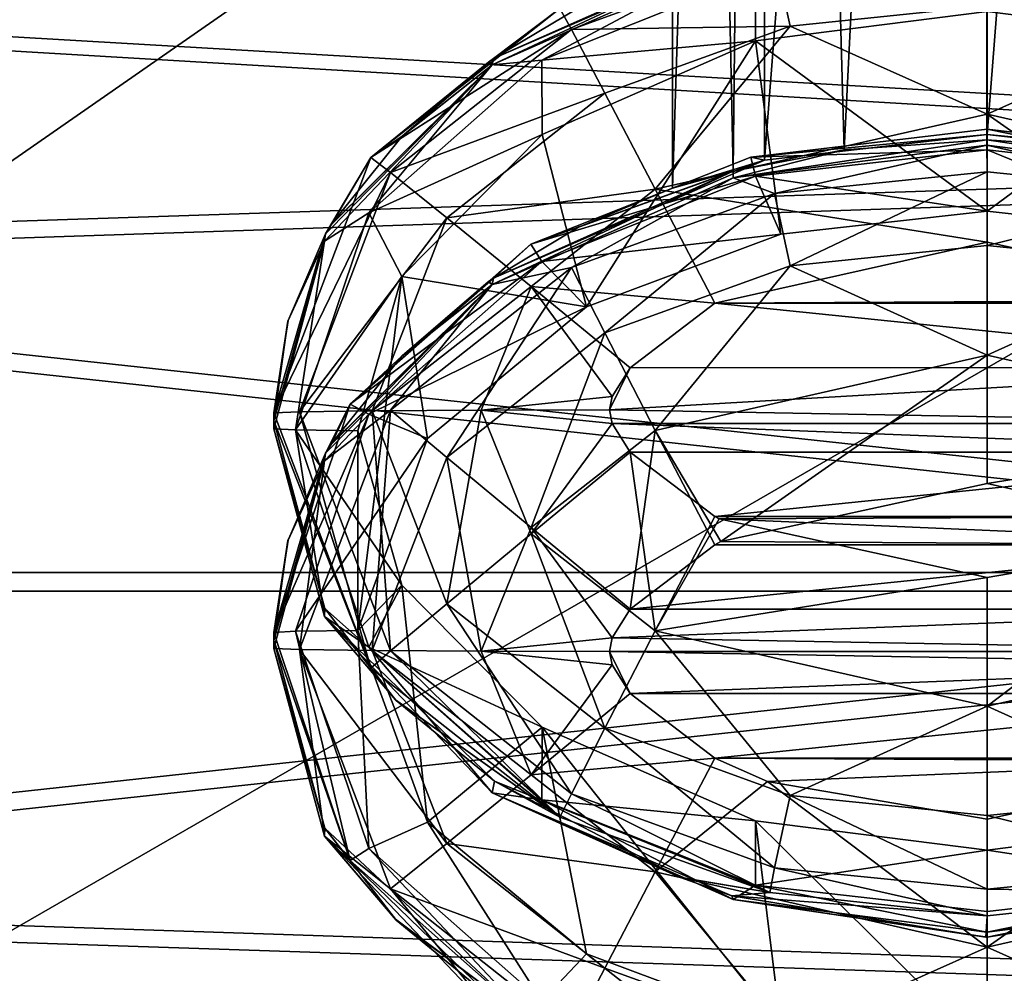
# Model space of a CAD drawing. Header units: metres. Extents: x -1004 to 0, y -808 to 0.
# Tile 46 of 136: x -783 to -760, y -157 to -134. Entities that reach past the tile are written whole.
import ezdxf

# ---------------------------------------------------------------- set-up
doc = ezdxf.new("R2010")
doc.units = ezdxf.units.M

msp = doc.modelspace()

# ---------------------------------------------------------------- linework, layer by layer
at = {"layer": 'None012310'}
for points in [[(-918.387695, -133.430511, 2129.401611), (-901.755127, -155.084702, 2143.836426), (-502.018646, -55.05748, 2077.158447)], [(-901.755127, -155.084702, 2143.836426), (-820.791748, -194.333847, 2169.999756), (-502.018646, -55.05748, 2077.158447)], [(-502.018646, -55.05748, 2077.158447), (-820.791748, -194.333847, 2169.999756), (-502.018646, -194.333847, 2169.999756)], [(-914.9198, -137.676178, 2128.745361), (-928.7276, -113.098167, 2112.361572), (-502.018646, -57.672649, 2075.415039)], [(-502.018646, -57.672649, 2075.415039), (-898.363892, -158.604187, 2142.695801), (-914.9198, -137.676178, 2128.745361)], [(-820.791748, -195.279739, 2167.143799), (-898.363892, -158.604187, 2142.695801), (-502.018646, -57.672649, 2075.415039)], [(-502.018646, -195.279739, 2167.143799), (-820.791748, -195.279739, 2167.143799), (-502.018646, -57.672649, 2075.415039)]]:
    msp.add_3dface(points, dxfattribs=at)
at = {"layer": 'None012312'}
for points in [[(-765.520386, -137.585632, 1919.160278), (-767.71582, -138.254608, 1924.456665), (-765.519165, -68.998772, 1919.757568)], [(-767.71582, -138.254608, 1924.456665), (-767.71582, -69.045052, 1925.060669), (-765.519165, -68.998772, 1919.757568)], [(-760.21582, -136.97702, 1916.967529), (-765.520386, -137.585632, 1919.160278), (-760.21582, -68.979607, 1917.560913)], [(-765.520386, -137.585632, 1919.160278), (-765.519165, -68.998772, 1919.757568), (-760.21582, -68.979607, 1917.560913)], [(-760.21582, -136.97702, 1916.967529), (-760.21582, -68.979607, 1917.560913), (-754.912537, -68.998772, 1919.757568)], [(-754.911255, -137.585632, 1919.160278), (-760.21582, -136.97702, 1916.967529), (-754.912537, -68.998772, 1919.757568)], [(-765.519165, -69.091331, 1930.36377), (-767.71582, -69.045052, 1925.060669), (-766.269226, -137.855133, 1928.888184)], [(-767.71582, -69.045052, 1925.060669), (-767.71582, -138.254608, 1924.456665), (-766.269226, -137.855133, 1928.888184)], [(-765.519165, -69.091331, 1930.36377), (-766.269226, -137.855133, 1928.888184), (-763.624146, -137.340347, 1931.145752)], [(-760.21582, -69.110504, 1932.560425), (-765.519165, -69.091331, 1930.36377), (-763.624146, -137.340347, 1931.145752)], [(-760.21582, -69.110504, 1932.560425), (-763.624146, -137.340347, 1931.145752), (-760.217529, -137.10791, 1931.966919)], [(-756.800537, -137.341339, 1931.14209), (-760.21582, -69.110504, 1932.560425), (-760.217529, -137.10791, 1931.966919)], [(-754.912537, -69.091331, 1930.36377), (-760.21582, -69.110504, 1932.560425), (-756.800537, -137.341339, 1931.14209)], [(-770.399719, -133.973633, 1302.470337), (-771.978821, -135.167038, 1324.460815), (-765.520386, -132.349716, 1319.183105)], [(-765.520386, -132.349716, 1319.183105), (-771.978821, -135.167038, 1324.460815), (-769.941895, -133.945953, 1324.471436)], [(-755.1521, -132.707458, 1299.4198), (-755.52002, -134.389618, 1296.809692), (-760.21582, -132.196777, 1299.424316)], [(-755.52002, -134.389618, 1296.809692), (-760.21582, -133.908249, 1296.813843), (-760.21582, -132.196777, 1299.424316)], [(-766.269226, -132.619217, 1328.911133), (-772.011963, -135.317001, 1346.460327), (-766.269287, -132.772568, 1346.482544)], [(-766.269226, -132.619217, 1328.911133), (-771.978821, -135.167038, 1324.460815), (-772.011963, -135.317001, 1346.460327)], [(-766.269287, -132.772568, 1346.482544), (-772.011963, -135.317001, 1346.460327), (-770.829651, -135.201385, 1349.289917)], [(-766.269226, -132.619217, 1328.911133), (-769.941895, -133.945953, 1324.471436), (-771.978821, -135.167038, 1324.460815)], [(-766.269287, -132.772568, 1346.482544), (-770.829651, -135.201385, 1349.289917), (-765.735229, -133.168106, 1349.307739)], [(-765.279541, -132.707428, 1299.4198), (-770.12439, -134.471924, 1299.404419), (-770.399719, -133.973633, 1302.470337)], [(-765.279541, -132.707428, 1299.4198), (-764.911621, -134.389618, 1296.809692), (-770.12439, -134.471924, 1299.404419)], [(-760.21582, -133.908249, 1296.813843), (-764.911621, -134.389618, 1296.809692), (-765.279541, -132.707428, 1299.4198)], [(-765.735229, -133.168106, 1349.307739), (-770.829651, -135.201385, 1349.289917), (-765.737183, -134.746628, 1351.756958)], [(-765.735229, -133.168106, 1349.307739), (-765.737183, -134.746628, 1351.756958), (-760.216614, -134.044571, 1351.763062)], [(-760.216614, -134.044571, 1351.763062), (-754.696289, -134.746262, 1351.756958), (-754.697571, -133.167831, 1349.307739)], [(-770.399719, -133.973633, 1302.470337), (-770.12439, -134.471924, 1299.404419), (-774.901306, -137.521759, 1302.439331)], [(-770.399719, -133.973633, 1302.470337), (-774.901306, -137.521759, 1302.439331), (-771.978821, -135.167038, 1324.460815)], [(-760.21582, -136.488403, 1295.057129), (-764.911621, -134.389618, 1296.809692), (-760.21582, -133.908249, 1296.813843)], [(-755.52002, -134.389618, 1296.809692), (-760.21582, -136.488403, 1295.057129), (-760.21582, -133.908249, 1296.813843)], [(-760.216614, -134.044571, 1351.763062), (-765.737183, -134.746628, 1351.756958), (-760.216431, -138.804169, 1897.159302)], [(-760.216614, -134.044571, 1351.763062), (-760.216431, -138.804169, 1897.159302), (-754.696289, -134.746262, 1351.756958)], [(-770.12439, -134.471924, 1299.404419), (-774.433167, -137.880585, 1299.374634), (-774.901306, -137.521759, 1302.439331)], [(-770.12439, -134.471924, 1299.404419), (-769.324646, -135.991074, 1296.795654), (-774.433167, -137.880585, 1299.374634)], [(-764.911621, -134.389618, 1296.809692), (-769.324646, -135.991074, 1296.795654), (-770.12439, -134.471924, 1299.404419)], [(-768.127808, -138.283417, 1295.041382), (-769.324646, -135.991074, 1296.795654), (-764.911621, -134.389618, 1296.809692)], [(-760.21582, -136.488403, 1295.057129), (-768.127808, -138.283417, 1295.041382), (-764.911621, -134.389618, 1296.809692)], [(-752.303894, -138.283401, 1295.041382), (-760.21582, -136.488403, 1295.057129), (-755.52002, -134.389618, 1296.809692)], [(-770.829651, -135.201385, 1349.289917), (-770.82428, -136.974686, 1351.737549), (-765.737183, -134.746628, 1351.756958)], [(-765.737183, -134.746628, 1351.756958), (-770.82428, -136.974686, 1351.737549), (-769.761597, -141.090286, 1897.139404)], [(-765.132996, -139.356644, 1897.154541), (-765.737183, -134.746628, 1351.756958), (-769.761597, -141.090286, 1897.139404)], [(-765.737183, -134.746628, 1351.756958), (-765.132996, -139.356644, 1897.154541), (-760.216431, -138.804169, 1897.159302)], [(-760.216431, -138.804169, 1897.159302), (-755.299805, -139.356461, 1897.154541), (-754.696289, -134.746262, 1351.756958)], [(-774.901306, -137.521759, 1302.439331), (-772.095947, -135.250595, 1324.460083), (-771.978821, -135.167038, 1324.460815)], [(-771.978821, -135.167038, 1324.460815), (-772.095947, -135.250595, 1324.460083), (-772.011963, -135.317001, 1346.460327)], [(-772.011963, -135.317001, 1346.460327), (-775.981506, -139.343475, 1324.424316), (-776.012085, -139.520981, 1346.423584)], [(-772.011963, -135.317001, 1346.460327), (-776.012085, -139.520981, 1346.423584), (-774.952454, -138.845596, 1349.258179)], [(-775.852966, -139.130905, 1324.426147), (-775.981506, -139.343475, 1324.424316), (-772.011963, -135.317001, 1346.460327)], [(-775.847595, -139.122223, 1324.42627), (-775.852966, -139.130905, 1324.426147), (-772.011963, -135.317001, 1346.460327)], [(-772.011963, -135.317001, 1346.460327), (-774.167969, -137.024078, 1324.44458), (-775.847595, -139.122223, 1324.42627)], [(-772.011963, -135.317001, 1346.460327), (-774.952454, -138.845596, 1349.258179), (-770.829651, -135.201385, 1349.289917)], [(-770.829651, -135.201385, 1349.289917), (-774.952454, -138.845596, 1349.258179), (-770.82428, -136.974686, 1351.737549)], [(-772.104309, -135.256622, 1324.459961), (-772.095947, -135.250595, 1324.460083), (-774.901306, -137.521759, 1302.439331)], [(-774.901306, -137.521759, 1302.439331), (-774.1604, -137.016418, 1324.44458), (-772.104309, -135.256622, 1324.459961)], [(-774.1604, -137.016418, 1324.44458), (-774.167969, -137.024078, 1324.44458), (-772.011963, -135.317001, 1346.460327)], [(-772.104309, -135.256622, 1324.459961), (-774.1604, -137.016418, 1324.44458), (-772.011963, -135.317001, 1346.460327)], [(-772.011963, -135.317001, 1346.460327), (-772.095947, -135.250595, 1324.460083), (-772.104309, -135.256622, 1324.459961)], [(-769.324646, -135.991074, 1296.795654), (-773.09259, -138.962067, 1296.769775), (-774.433167, -137.880585, 1299.374634)], [(-773.09259, -138.962067, 1296.769775), (-769.324646, -135.991074, 1296.795654), (-768.127808, -138.283417, 1295.041382)], [(-760.21582, -136.488403, 1295.057129), (-760.21582, -139.544434, 1294.421387), (-768.127808, -138.283417, 1295.041382)], [(-752.303894, -138.283401, 1295.041382), (-753.868774, -140.926224, 1294.409424), (-760.21582, -136.488403, 1295.057129)], [(-753.868774, -140.926224, 1294.409424), (-760.21582, -139.544434, 1294.421387), (-760.21582, -136.488403, 1295.057129)], [(-775.847595, -139.122223, 1324.42627), (-774.167969, -137.024078, 1324.44458), (-774.901306, -137.521759, 1302.439331)], [(-774.952454, -138.845596, 1349.258179), (-774.162231, -140.362686, 1351.708008), (-770.82428, -136.974686, 1351.737549)], [(-774.167969, -137.024078, 1324.44458), (-774.1604, -137.016418, 1324.44458), (-774.901306, -137.521759, 1302.439331)], [(-769.761597, -141.090286, 1897.139404), (-770.82428, -136.974686, 1351.737549), (-774.162231, -140.362686, 1351.708008)], [(-760.216431, -136.850479, 1902.46814), (-760.216431, -137.342499, 1899.635132), (-765.847717, -137.517227, 1902.46228)], [(-760.216431, -136.850479, 1902.46814), (-765.847717, -137.517227, 1902.46228), (-760.21582, -136.97702, 1916.967529)], [(-765.847717, -137.517227, 1902.46228), (-765.520386, -137.585632, 1919.160278), (-760.21582, -136.97702, 1916.967529)], [(-754.585144, -137.516937, 1902.46228), (-754.697571, -137.970413, 1899.629639), (-760.216431, -136.850479, 1902.46814)], [(-754.697571, -137.970413, 1899.629639), (-760.216431, -137.342499, 1899.635132), (-760.216431, -136.850479, 1902.46814)], [(-760.216431, -136.850479, 1902.46814), (-760.21582, -136.97702, 1916.967529), (-754.585144, -137.516937, 1902.46228)], [(-760.21582, -136.97702, 1916.967529), (-754.911255, -137.585632, 1919.160278), (-754.585144, -137.516937, 1902.46228)], [(-763.624146, -137.340347, 1931.145752), (-766.269287, -138.008484, 1946.459717), (-760.217529, -137.10791, 1931.966919)], [(-766.269287, -138.008484, 1946.459717), (-760.217529, -137.234451, 1946.466431), (-760.217529, -137.10791, 1931.966919)], [(-765.279541, -138.380753, 1949.518066), (-760.217529, -137.234451, 1946.466431), (-766.269287, -138.008484, 1946.459717)], [(-760.21582, -137.870102, 1949.522461), (-760.217529, -137.234451, 1946.466431), (-765.279541, -138.380753, 1949.518066)], [(-754.151184, -138.011444, 1946.459595), (-756.800537, -137.341339, 1931.14209), (-760.217529, -137.10791, 1931.966919)], [(-760.217529, -137.10791, 1931.966919), (-760.217529, -137.234451, 1946.466431), (-754.151184, -138.011444, 1946.459595)], [(-754.151184, -138.011444, 1946.459595), (-760.217529, -137.234451, 1946.466431), (-755.1521, -138.380783, 1949.517944)], [(-755.1521, -138.380783, 1949.517944), (-760.217529, -137.234451, 1946.466431), (-760.21582, -137.870102, 1949.522461)], [(-774.901306, -137.521759, 1302.439331), (-774.433167, -137.880585, 1299.374634), (-777.21582, -143.614105, 1302.38623)], [(-777.21582, -143.614105, 1302.38623), (-775.981506, -139.343475, 1324.424316), (-774.901306, -137.521759, 1302.439331)], [(-775.981506, -139.343475, 1324.424316), (-775.852966, -139.130905, 1324.426147), (-774.901306, -137.521759, 1302.439331)], [(-774.901306, -137.521759, 1302.439331), (-775.852966, -139.130905, 1324.426147), (-775.847595, -139.122223, 1324.42627)], [(-765.847717, -137.517227, 1902.46228), (-765.735229, -137.970688, 1899.629639), (-771.091553, -139.591446, 1902.444214)], [(-765.847717, -137.517227, 1902.46228), (-771.091553, -139.591446, 1902.444214), (-765.520386, -137.585632, 1919.160278)], [(-763.624146, -137.340347, 1931.145752), (-766.269226, -137.855133, 1928.888184), (-766.269287, -138.008484, 1946.459717)], [(-760.216431, -137.342499, 1899.635132), (-765.735229, -137.970688, 1899.629639), (-765.847717, -137.517227, 1902.46228)], [(-760.216431, -137.342499, 1899.635132), (-760.216431, -138.804169, 1897.159302), (-765.735229, -137.970688, 1899.629639)], [(-754.697571, -137.970413, 1899.629639), (-755.299805, -139.356461, 1897.154541), (-760.216431, -137.342499, 1899.635132)], [(-755.299805, -139.356461, 1897.154541), (-760.216431, -138.804169, 1897.159302), (-760.216431, -137.342499, 1899.635132)], [(-771.091553, -139.591446, 1902.444214), (-771.978821, -140.402954, 1924.437988), (-765.520386, -137.585632, 1919.160278)], [(-765.520386, -137.585632, 1919.160278), (-771.978821, -140.402954, 1924.437988), (-769.941895, -139.181885, 1924.448608)], [(-769.941895, -139.181885, 1924.448608), (-769.93335, -139.177597, 1924.448608), (-765.520386, -137.585632, 1919.160278)], [(-769.93335, -139.177597, 1924.448608), (-767.71582, -138.254608, 1924.456665), (-765.520386, -137.585632, 1919.160278)], [(-774.433167, -137.880585, 1299.374634), (-776.606873, -143.587387, 1299.324829), (-777.21582, -143.614105, 1302.38623)], [(-774.433167, -137.880585, 1299.374634), (-773.09259, -138.962067, 1296.769775), (-776.606873, -143.587387, 1299.324829)], [(-766.269226, -137.855133, 1928.888184), (-772.011963, -140.552917, 1946.4375), (-766.269287, -138.008484, 1946.459717)], [(-766.269226, -137.855133, 1928.888184), (-771.978821, -140.402954, 1924.437988), (-772.011963, -140.552917, 1946.4375)], [(-766.269226, -137.855133, 1928.888184), (-769.941895, -139.181885, 1924.448608), (-771.978821, -140.402954, 1924.437988)], [(-765.735229, -137.970688, 1899.629639), (-770.829651, -140.003967, 1899.611938), (-771.091553, -139.591446, 1902.444214)], [(-765.735229, -137.970688, 1899.629639), (-765.132996, -139.356644, 1897.154541), (-770.829651, -140.003967, 1899.611938)], [(-769.93335, -139.177597, 1924.448608), (-769.941895, -139.181885, 1924.448608), (-766.269226, -137.855133, 1928.888184)], [(-767.71582, -138.254608, 1924.456665), (-769.93335, -139.177597, 1924.448608), (-766.269226, -137.855133, 1928.888184)], [(-760.216431, -138.804169, 1897.159302), (-765.132996, -139.356644, 1897.154541), (-765.735229, -137.970688, 1899.629639)], [(-764.911621, -140.108231, 1952.098389), (-760.21582, -137.870102, 1949.522461), (-765.279541, -138.380753, 1949.518066)], [(-760.21582, -139.626862, 1952.102661), (-760.21582, -137.870102, 1949.522461), (-764.911621, -140.108231, 1952.098389)], [(-760.21582, -137.870102, 1949.522461), (-760.21582, -139.626862, 1952.102661), (-755.1521, -138.380783, 1949.517944)], [(-766.269287, -138.008484, 1946.459717), (-772.011963, -140.552917, 1946.4375), (-770.12439, -140.145248, 1949.502563)], [(-765.279541, -138.380753, 1949.518066), (-766.269287, -138.008484, 1946.459717), (-770.12439, -140.145248, 1949.502563)], [(-771.086365, -140.599411, 1295.02124), (-773.09259, -138.962067, 1296.769775), (-768.127808, -138.283417, 1295.041382)], [(-768.127808, -138.283417, 1295.041382), (-766.705383, -140.999496, 1294.408691), (-771.086365, -140.599411, 1295.02124)], [(-770.12439, -140.145248, 1949.502563), (-769.324646, -141.709702, 1952.084473), (-765.279541, -138.380753, 1949.518066)], [(-769.324646, -141.709702, 1952.084473), (-764.911621, -140.108231, 1952.098389), (-765.279541, -138.380753, 1949.518066)], [(-760.21582, -139.544434, 1294.421387), (-766.705383, -140.999496, 1294.408691), (-768.127808, -138.283417, 1295.041382)], [(-755.1521, -138.380783, 1949.517944), (-760.21582, -139.626862, 1952.102661), (-755.52002, -140.108231, 1952.098389)], [(-776.012085, -139.520981, 1346.423584), (-776.699097, -144.022751, 1349.213013), (-774.952454, -138.845596, 1349.258179)], [(-774.952454, -138.845596, 1349.258179), (-776.699097, -144.022751, 1349.213013), (-774.162231, -140.362686, 1351.708008)], [(-773.09259, -138.962067, 1296.769775), (-774.872681, -143.564743, 1296.729614), (-776.606873, -143.587387, 1299.324829)], [(-774.872681, -143.564743, 1296.729614), (-773.09259, -138.962067, 1296.769775), (-771.086365, -140.599411, 1295.02124)], [(-776.877258, -141.415756, 1324.40625), (-775.981506, -139.343475, 1324.424316), (-777.21582, -143.614105, 1302.38623)], [(-775.981506, -139.343475, 1324.424316), (-776.877258, -141.415756, 1324.40625), (-776.012085, -139.520981, 1346.423584)], [(-765.132996, -139.356644, 1897.154541), (-769.761597, -141.090286, 1897.139404), (-770.829651, -140.003967, 1899.611938)], [(-776.879944, -141.424942, 1324.406128), (-777.21582, -143.806091, 1324.385376), (-776.012085, -139.520981, 1346.423584)], [(-777.21582, -143.806091, 1324.385376), (-777.21582, -143.998062, 1346.384521), (-776.012085, -139.520981, 1346.423584)], [(-776.012085, -139.520981, 1346.423584), (-777.21582, -143.998062, 1346.384521), (-776.699097, -144.022751, 1349.213013)], [(-776.012085, -139.520981, 1346.423584), (-776.877258, -141.415756, 1324.40625), (-776.879944, -141.424942, 1324.406128)], [(-771.091553, -139.591446, 1902.444214), (-770.829651, -140.003967, 1899.611938), (-775.398438, -143.405594, 1902.410889)], [(-771.091553, -139.591446, 1902.444214), (-775.398438, -143.405594, 1902.410889), (-771.978821, -140.402954, 1924.437988)], [(-760.21582, -139.544434, 1294.421387), (-753.868774, -140.926224, 1294.409424), (-766.705383, -140.999496, 1294.408691)], [(-760.21582, -142.237289, 1953.814087), (-760.21582, -139.626862, 1952.102661), (-764.911621, -140.108231, 1952.098389)], [(-755.52002, -140.108231, 1952.098389), (-760.21582, -139.626862, 1952.102661), (-760.21582, -142.237289, 1953.814087)], [(-770.829651, -140.003967, 1899.611938), (-774.952454, -143.648193, 1899.580078), (-775.398438, -143.405594, 1902.410889)], [(-770.829651, -140.003967, 1899.611938), (-769.761597, -141.090286, 1897.139404), (-774.952454, -143.648193, 1899.580078)], [(-769.324646, -141.709702, 1952.084473), (-768.127808, -144.032303, 1953.798462), (-764.911621, -140.108231, 1952.098389)], [(-768.127808, -144.032303, 1953.798462), (-760.21582, -142.237289, 1953.814087), (-764.911621, -140.108231, 1952.098389)], [(-752.303894, -144.032272, 1953.798462), (-755.52002, -140.108231, 1952.098389), (-760.21582, -142.237289, 1953.814087)], [(-770.12439, -140.145248, 1949.502563), (-772.011963, -140.552917, 1946.4375), (-774.433167, -143.553909, 1949.4729)], [(-774.433167, -143.553909, 1949.4729), (-773.09259, -144.680695, 1952.058472), (-770.12439, -140.145248, 1949.502563)], [(-773.09259, -144.680695, 1952.058472), (-769.324646, -141.709702, 1952.084473), (-770.12439, -140.145248, 1949.502563)], [(-776.699097, -144.022751, 1349.213013), (-775.21582, -144.04425, 1351.675903), (-774.162231, -140.362686, 1351.708008)], [(-772.011963, -140.552917, 1946.4375), (-775.981506, -144.579407, 1924.401489), (-776.012085, -144.756897, 1946.400757)], [(-772.011963, -140.552917, 1946.4375), (-776.012085, -144.756897, 1946.400757), (-774.433167, -143.553909, 1949.4729)], [(-775.852966, -144.366821, 1924.40332), (-775.981506, -144.579407, 1924.401489), (-772.011963, -140.552917, 1946.4375)], [(-775.847595, -144.358154, 1924.403442), (-775.852966, -144.366821, 1924.40332), (-772.011963, -140.552917, 1946.4375)], [(-772.011963, -140.552917, 1946.4375), (-774.167969, -142.26001, 1924.421753), (-775.847595, -144.358154, 1924.403442)], [(-775.398438, -143.405594, 1902.410889), (-772.095947, -140.486526, 1924.437256), (-771.978821, -140.402954, 1924.437988)], [(-772.104309, -140.492538, 1924.437134), (-772.095947, -140.486526, 1924.437256), (-775.398438, -143.405594, 1902.410889)], [(-775.398438, -143.405594, 1902.410889), (-774.1604, -142.252335, 1924.421753), (-772.104309, -140.492538, 1924.437134)], [(-775.21582, -144.04425, 1351.675903), (-775.21582, -148.803848, 1897.072021), (-774.162231, -140.362686, 1351.708008)], [(-775.21582, -148.803848, 1897.072021), (-773.554382, -144.229538, 1897.111938), (-774.162231, -140.362686, 1351.708008)], [(-774.1604, -142.252335, 1924.421753), (-774.167969, -142.26001, 1924.421753), (-772.011963, -140.552917, 1946.4375)], [(-774.162231, -140.362686, 1351.708008), (-773.554382, -144.229538, 1897.111938), (-769.761597, -141.090286, 1897.139404)], [(-772.104309, -140.492538, 1924.437134), (-774.1604, -142.252335, 1924.421753), (-772.011963, -140.552917, 1946.4375)], [(-772.011963, -140.552917, 1946.4375), (-772.095947, -140.486526, 1924.437256), (-772.104309, -140.492538, 1924.437134)], [(-771.978821, -140.402954, 1924.437988), (-772.095947, -140.486526, 1924.437256), (-772.011963, -140.552917, 1946.4375)], [(-772.277283, -143.549606, 1294.995483), (-774.872681, -143.564743, 1296.729614), (-771.086365, -140.599411, 1295.02124)], [(-772.277283, -143.549606, 1294.995483), (-771.086365, -140.599411, 1295.02124), (-769.148926, -143.222687, 1294.389282)], [(-766.705383, -140.999496, 1294.408691), (-768.72644, -142.538223, 1294.395264), (-771.086365, -140.599411, 1295.02124)], [(-771.086365, -140.599411, 1295.02124), (-768.72644, -142.538223, 1294.395264), (-769.148926, -143.222687, 1294.389282)], [(-768.72644, -142.538223, 1294.395264), (-766.705383, -140.999496, 1294.408691), (-751.707275, -142.535782, 1294.395386)], [(-753.868774, -140.926224, 1294.409424), (-753.726318, -140.999481, 1294.408691), (-766.705383, -140.999496, 1294.408691)], [(-766.705383, -140.999496, 1294.408691), (-753.726318, -140.999481, 1294.408691), (-751.707275, -142.535782, 1294.395386)], [(-769.761597, -141.090286, 1897.139404), (-773.554382, -144.229538, 1897.111938), (-774.952454, -143.648193, 1899.580078)], [(-776.879944, -141.424942, 1324.406128), (-776.877258, -141.415756, 1324.40625), (-777.21582, -143.614105, 1302.38623)], [(-777.21582, -143.614105, 1302.38623), (-777.21582, -143.806091, 1324.385376), (-776.879944, -141.424942, 1324.406128)], [(-773.09259, -144.680695, 1952.058472), (-771.086365, -146.348297, 1953.778198), (-769.324646, -141.709702, 1952.084473)], [(-771.086365, -146.348297, 1953.778198), (-768.127808, -144.032303, 1953.798462), (-769.324646, -141.709702, 1952.084473)], [(-775.847595, -144.358154, 1924.403442), (-774.167969, -142.26001, 1924.421753), (-775.398438, -143.405594, 1902.410889)], [(-774.167969, -142.26001, 1924.421753), (-774.1604, -142.252335, 1924.421753), (-775.398438, -143.405594, 1902.410889)], [(-768.127808, -144.032303, 1953.798462), (-766.562927, -146.68573, 1954.384277), (-760.21582, -142.237289, 1953.814087)], [(-766.562927, -146.68573, 1954.384277), (-760.21582, -145.303955, 1954.396362), (-760.21582, -142.237289, 1953.814087)], [(-760.21582, -142.237289, 1953.814087), (-760.21582, -145.303955, 1954.396362), (-752.303894, -144.032272, 1953.798462)], [(-751.282776, -143.865799, 1294.383667), (-769.21582, -143.544296, 1294.386475), (-751.707275, -142.535782, 1294.395386)], [(-751.707275, -142.535782, 1294.395386), (-769.21582, -143.544296, 1294.386475), (-768.72644, -142.538223, 1294.395264)], [(-769.21582, -143.544296, 1294.386475), (-769.148926, -143.222687, 1294.389282), (-768.72644, -142.538223, 1294.395264)], [(-769.21582, -143.544296, 1294.386475), (-772.277283, -143.549606, 1294.995483), (-769.148926, -143.222687, 1294.389282)], [(-775.398438, -143.405594, 1902.410889), (-774.952454, -143.648193, 1899.580078), (-777.21582, -148.850021, 1902.363403)], [(-777.21582, -148.850021, 1902.363403), (-775.981506, -144.579407, 1924.401489), (-775.398438, -143.405594, 1902.410889)], [(-774.901306, -149.706436, 1302.333008), (-777.21582, -143.614105, 1302.38623), (-776.606873, -143.587387, 1299.324829)], [(-774.901306, -149.706436, 1302.333008), (-777.21582, -143.806091, 1324.385376), (-777.21582, -143.614105, 1302.38623)], [(-774.433167, -143.553909, 1949.4729), (-776.012085, -144.756897, 1946.400757), (-776.606873, -149.260712, 1949.423096)], [(-776.606873, -149.260712, 1949.423096), (-774.872681, -149.283356, 1952.018311), (-774.433167, -143.553909, 1949.4729)], [(-776.606873, -143.587387, 1299.324829), (-774.872681, -143.564743, 1296.729614), (-774.433167, -149.294174, 1299.275024)], [(-774.433167, -149.294174, 1299.275024), (-774.901306, -149.706436, 1302.333008), (-776.606873, -143.587387, 1299.324829)], [(-775.981506, -144.579407, 1924.401489), (-775.852966, -144.366821, 1924.40332), (-775.398438, -143.405594, 1902.410889)], [(-775.398438, -143.405594, 1902.410889), (-775.852966, -144.366821, 1924.40332), (-775.847595, -144.358154, 1924.403442)], [(-774.872681, -143.564743, 1296.729614), (-772.277283, -143.549606, 1294.995483), (-773.09259, -148.167404, 1296.689453)], [(-774.872681, -149.283356, 1952.018311), (-773.09259, -144.680695, 1952.058472), (-774.433167, -143.553909, 1949.4729)], [(-774.872681, -143.564743, 1296.729614), (-773.09259, -148.167404, 1296.689453), (-774.433167, -149.294174, 1299.275024)], [(-772.277283, -143.549606, 1294.995483), (-771.086365, -146.499802, 1294.969727), (-773.09259, -148.167404, 1296.689453)], [(-769.21582, -143.544296, 1294.386475), (-769.148926, -143.865891, 1294.383667), (-772.277283, -143.549606, 1294.995483)], [(-769.148926, -143.865891, 1294.383667), (-771.086365, -146.499802, 1294.969727), (-772.277283, -143.549606, 1294.995483)], [(-769.21582, -143.544296, 1294.386475), (-751.282776, -143.865799, 1294.383667), (-769.148926, -143.865891, 1294.383667)], [(-774.952454, -143.648193, 1899.580078), (-776.699097, -148.825333, 1899.534912), (-777.21582, -148.850021, 1902.363403)], [(-776.003479, -148.282455, 1324.346313), (-777.21582, -143.998062, 1346.384521), (-777.21582, -143.806091, 1324.385376)], [(-776.003479, -148.282455, 1324.346313), (-777.21582, -143.806091, 1324.385376), (-774.901306, -149.706436, 1302.333008)], [(-774.952454, -143.648193, 1899.580078), (-773.554382, -144.229538, 1897.111938), (-776.699097, -148.825333, 1899.534912)], [(-769.148926, -143.865891, 1294.383667), (-768.724426, -144.552811, 1294.377686), (-771.086365, -146.499802, 1294.969727)], [(-751.282776, -143.865799, 1294.383667), (-751.705139, -144.550293, 1294.377808), (-769.148926, -143.865891, 1294.383667)], [(-769.148926, -143.865891, 1294.383667), (-751.705139, -144.550293, 1294.377808), (-768.724426, -144.552811, 1294.377686)], [(-776.012085, -148.475159, 1346.345459), (-777.21582, -143.998062, 1346.384521), (-776.003479, -148.282455, 1324.346313)], [(-776.012085, -148.475159, 1346.345459), (-776.699097, -144.022751, 1349.213013), (-777.21582, -143.998062, 1346.384521)], [(-774.952454, -149.199905, 1349.167847), (-776.699097, -144.022751, 1349.213013), (-776.012085, -148.475159, 1346.345459)], [(-774.952454, -149.199905, 1349.167847), (-774.16217, -147.725845, 1351.643677), (-776.699097, -144.022751, 1349.213013)], [(-774.16217, -147.725845, 1351.643677), (-775.21582, -144.04425, 1351.675903), (-776.699097, -144.022751, 1349.213013)], [(-774.16217, -147.725845, 1351.643677), (-775.21582, -148.803848, 1897.072021), (-775.21582, -144.04425, 1351.675903)], [(-768.724426, -148.295288, 1954.370239), (-768.127808, -144.032303, 1953.798462), (-771.086365, -146.348297, 1953.778198)], [(-768.724426, -148.295288, 1954.370239), (-766.705383, -146.759003, 1954.383545), (-768.127808, -144.032303, 1953.798462)], [(-766.705383, -146.759003, 1954.383545), (-766.562927, -146.68573, 1954.384277), (-768.127808, -144.032303, 1953.798462)], [(-760.21582, -145.303955, 1954.396362), (-753.726318, -146.759003, 1954.383545), (-752.303894, -144.032272, 1953.798462)], [(-773.554382, -144.229538, 1897.111938), (-775.21582, -148.803848, 1897.072021), (-776.699097, -148.825333, 1899.534912)], [(-768.724426, -144.552811, 1294.377686), (-768.127808, -148.815781, 1294.949463), (-771.086365, -146.499802, 1294.969727)], [(-751.705139, -144.550293, 1294.377808), (-766.705383, -146.089081, 1294.36438), (-768.724426, -144.552811, 1294.377686)], [(-768.724426, -144.552811, 1294.377686), (-766.705383, -146.089081, 1294.36438), (-768.127808, -148.815781, 1294.949463)], [(-751.705139, -144.550293, 1294.377808), (-753.726318, -146.089096, 1294.36438), (-766.705383, -146.089081, 1294.36438)], [(-776.877258, -146.651672, 1924.383423), (-775.981506, -144.579407, 1924.401489), (-777.21582, -148.850021, 1902.363403)], [(-776.879944, -146.660858, 1924.383301), (-777.21582, -149.042007, 1924.362549), (-776.012085, -144.756897, 1946.400757)], [(-777.21582, -149.042007, 1924.362549), (-777.21582, -149.233994, 1946.361694), (-776.012085, -144.756897, 1946.400757)], [(-776.012085, -144.756897, 1946.400757), (-777.21582, -149.233994, 1946.361694), (-776.606873, -149.260712, 1949.423096)], [(-776.012085, -144.756897, 1946.400757), (-776.877258, -146.651672, 1924.383423), (-776.879944, -146.660858, 1924.383301)], [(-775.981506, -144.579407, 1924.401489), (-776.877258, -146.651672, 1924.383423), (-776.012085, -144.756897, 1946.400757)], [(-774.872681, -149.283356, 1952.018311), (-772.277283, -149.298492, 1953.752441), (-773.09259, -144.680695, 1952.058472)], [(-772.277283, -149.298492, 1953.752441), (-771.086365, -146.348297, 1953.778198), (-773.09259, -144.680695, 1952.058472)], [(-753.726318, -146.759003, 1954.383545), (-760.21582, -145.303955, 1954.396362), (-766.562927, -146.68573, 1954.384277)], [(-766.705383, -146.089081, 1294.36438), (-766.601501, -146.142792, 1294.363892), (-768.127808, -148.815781, 1294.949463)], [(-768.127808, -148.815781, 1294.949463), (-766.601501, -146.142792, 1294.363892), (-760.21582, -147.544144, 1294.351563)], [(-753.726318, -146.089096, 1294.36438), (-766.601501, -146.142792, 1294.363892), (-766.705383, -146.089081, 1294.36438)], [(-753.726318, -146.089096, 1294.36438), (-754.980896, -146.64653, 1294.359497), (-766.601501, -146.142792, 1294.363892)], [(-754.980896, -146.64653, 1294.359497), (-760.21582, -147.544144, 1294.351563), (-766.601501, -146.142792, 1294.363892)], [(-769.148926, -148.982193, 1954.364258), (-771.086365, -146.348297, 1953.778198), (-772.277283, -149.298492, 1953.752441)], [(-769.148926, -148.982193, 1954.364258), (-768.724426, -148.295288, 1954.370239), (-771.086365, -146.348297, 1953.778198)], [(-776.879944, -146.660858, 1924.383301), (-776.877258, -146.651672, 1924.383423), (-777.21582, -148.850021, 1902.363403)], [(-777.21582, -148.850021, 1902.363403), (-777.21582, -149.042007, 1924.362549), (-776.879944, -146.660858, 1924.383301)], [(-773.09259, -148.167404, 1296.689453), (-771.086365, -146.499802, 1294.969727), (-769.324646, -151.138397, 1296.663452)], [(-771.086365, -146.499802, 1294.969727), (-768.127808, -148.815781, 1294.949463), (-769.324646, -151.138397, 1296.663452)], [(-753.726318, -146.759003, 1954.383545), (-766.562927, -146.68573, 1954.384277), (-766.705383, -146.759003, 1954.383545)], [(-760.21582, -147.544144, 1294.351563), (-754.980896, -146.64653, 1294.359497), (-760.21582, -150.610794, 1294.933838)], [(-760.21582, -150.610794, 1294.933838), (-754.980896, -146.64653, 1294.359497), (-752.303894, -148.815811, 1294.949463)], [(-751.705139, -148.297806, 1954.370117), (-753.726318, -146.759003, 1954.383545), (-768.724426, -148.295288, 1954.370239)], [(-768.724426, -148.295288, 1954.370239), (-753.726318, -146.759003, 1954.383545), (-766.705383, -146.759003, 1954.383545)], [(-768.127808, -148.815781, 1294.949463), (-760.21582, -147.544144, 1294.351563), (-760.21582, -150.610794, 1294.933838)], [(-773.554382, -153.378159, 1897.032104), (-775.21582, -148.803848, 1897.072021), (-774.16217, -147.725845, 1351.643677)], [(-770.824341, -151.11377, 1351.614136), (-774.16217, -147.725845, 1351.643677), (-774.952454, -149.199905, 1349.167847)], [(-770.824341, -151.11377, 1351.614136), (-773.554382, -153.378159, 1897.032104), (-774.16217, -147.725845, 1351.643677)], [(-774.319458, -150.45694, 1324.327393), (-776.012085, -148.475159, 1346.345459), (-776.003479, -148.282455, 1324.346313)], [(-770.399719, -153.254562, 1302.302124), (-774.319458, -150.45694, 1324.327393), (-776.003479, -148.282455, 1324.346313)], [(-770.399719, -153.254562, 1302.302124), (-776.003479, -148.282455, 1324.346313), (-774.901306, -149.706436, 1302.333008)], [(-774.433167, -149.294174, 1299.275024), (-773.09259, -148.167404, 1296.689453), (-770.12439, -152.70285, 1299.245361)], [(-773.09259, -148.167404, 1296.689453), (-769.324646, -151.138397, 1296.663452), (-770.12439, -152.70285, 1299.245361)], [(-769.148926, -148.982193, 1954.364258), (-751.705139, -148.297806, 1954.370117), (-768.724426, -148.295288, 1954.370239)], [(-751.705139, -148.297806, 1954.370117), (-769.148926, -148.982193, 1954.364258), (-751.21582, -149.303802, 1954.36145)], [(-774.319458, -150.45694, 1324.327393), (-774.297974, -150.478699, 1324.327148), (-776.012085, -148.475159, 1346.345459)], [(-774.297974, -150.478699, 1324.327148), (-771.953125, -152.403061, 1324.310303), (-776.012085, -148.475159, 1346.345459)], [(-776.012085, -148.475159, 1346.345459), (-771.953125, -152.403061, 1324.310303), (-772.011963, -152.679138, 1346.308838)], [(-772.011963, -152.679138, 1346.308838), (-774.952454, -149.199905, 1349.167847), (-776.012085, -148.475159, 1346.345459)], [(-775.398438, -154.294449, 1902.315918), (-777.21582, -148.850021, 1902.363403), (-776.699097, -148.825333, 1899.534912)], [(-775.398438, -154.294449, 1902.315918), (-777.21582, -149.042007, 1924.362549), (-777.21582, -148.850021, 1902.363403)], [(-776.699097, -148.825333, 1899.534912), (-775.21582, -148.803848, 1897.072021), (-774.952454, -154.002487, 1899.489746)], [(-774.952454, -154.002487, 1899.489746), (-775.398438, -154.294449, 1902.315918), (-776.699097, -148.825333, 1899.534912)], [(-775.21582, -148.803848, 1897.072021), (-773.554382, -153.378159, 1897.032104), (-774.952454, -154.002487, 1899.489746)], [(-769.21582, -149.303802, 1954.36145), (-769.148926, -148.982193, 1954.364258), (-772.277283, -149.298492, 1953.752441)], [(-769.324646, -151.138397, 1296.663452), (-768.127808, -148.815781, 1294.949463), (-764.911621, -152.739853, 1296.649536)], [(-751.21582, -149.303802, 1954.36145), (-769.148926, -148.982193, 1954.364258), (-769.21582, -149.303802, 1954.36145)], [(-768.127808, -148.815781, 1294.949463), (-760.21582, -150.610794, 1294.933838), (-764.911621, -152.739853, 1296.649536)], [(-760.21582, -150.610794, 1294.933838), (-752.303894, -148.815811, 1294.949463), (-755.52002, -152.739868, 1296.649536)], [(-776.003479, -153.518372, 1924.323486), (-777.21582, -149.233994, 1946.361694), (-777.21582, -149.042007, 1924.362549)], [(-776.003479, -153.518372, 1924.323486), (-777.21582, -149.042007, 1924.362549), (-775.398438, -154.294449, 1902.315918)], [(-777.21582, -149.233994, 1946.361694), (-776.012085, -153.711075, 1946.322632), (-776.606873, -149.260712, 1949.423096)], [(-776.012085, -153.711075, 1946.322632), (-777.21582, -149.233994, 1946.361694), (-776.003479, -153.518372, 1924.323486)], [(-774.433167, -154.967499, 1949.373291), (-773.09259, -153.886017, 1951.978149), (-776.606873, -149.260712, 1949.423096)], [(-773.09259, -153.886017, 1951.978149), (-774.872681, -149.283356, 1952.018311), (-776.606873, -149.260712, 1949.423096)], [(-776.012085, -153.711075, 1946.322632), (-774.433167, -154.967499, 1949.373291), (-776.606873, -149.260712, 1949.423096)], [(-770.829651, -152.844131, 1349.135986), (-774.952454, -149.199905, 1349.167847), (-772.011963, -152.679138, 1346.308838)], [(-770.829651, -152.844131, 1349.135986), (-770.824341, -151.11377, 1351.614136), (-774.952454, -149.199905, 1349.167847)], [(-770.399719, -153.254562, 1302.302124), (-774.901306, -149.706436, 1302.333008), (-774.433167, -149.294174, 1299.275024)], [(-772.277283, -149.298492, 1953.752441), (-774.872681, -149.283356, 1952.018311), (-771.086365, -152.248688, 1953.726685)], [(-774.872681, -149.283356, 1952.018311), (-773.09259, -153.886017, 1951.978149), (-771.086365, -152.248688, 1953.726685)], [(-770.12439, -152.70285, 1299.245361), (-770.399719, -153.254562, 1302.302124), (-774.433167, -149.294174, 1299.275024)], [(-769.21582, -149.303802, 1954.36145), (-772.277283, -149.298492, 1953.752441), (-769.148926, -149.625412, 1954.358643)], [(-772.277283, -149.298492, 1953.752441), (-771.086365, -152.248688, 1953.726685), (-769.148926, -149.625412, 1954.358643)], [(-769.148926, -149.625412, 1954.358643), (-768.72644, -150.309875, 1954.352661), (-769.21582, -149.303802, 1954.36145)], [(-768.72644, -150.309875, 1954.352661), (-751.282776, -149.625305, 1954.358643), (-769.21582, -149.303802, 1954.36145)], [(-769.21582, -149.303802, 1954.36145), (-751.282776, -149.625305, 1954.358643), (-751.21582, -149.303802, 1954.36145)], [(-771.086365, -152.248688, 1953.726685), (-768.72644, -150.309875, 1954.352661), (-769.148926, -149.625412, 1954.358643)], [(-751.282776, -149.625305, 1954.358643), (-768.72644, -150.309875, 1954.352661), (-751.707275, -150.312317, 1954.352539)], [(-766.705383, -151.848602, 1954.339233), (-768.72644, -150.309875, 1954.352661), (-771.086365, -152.248688, 1953.726685)], [(-768.72644, -150.309875, 1954.352661), (-766.705383, -151.848602, 1954.339233), (-751.707275, -150.312317, 1954.352539)], [(-751.707275, -150.312317, 1954.352539), (-766.705383, -151.848602, 1954.339233), (-753.726318, -151.848602, 1954.339233)], [(-774.297974, -150.478699, 1324.327148), (-774.319458, -150.45694, 1324.327393), (-770.399719, -153.254562, 1302.302124)], [(-771.953125, -152.403061, 1324.310303), (-774.297974, -150.478699, 1324.327148), (-770.399719, -153.254562, 1302.302124)], [(-764.911621, -152.739853, 1296.649536), (-760.21582, -150.610794, 1294.933838), (-760.21582, -153.221222, 1296.645264)], [(-760.21582, -150.610794, 1294.933838), (-755.52002, -152.739868, 1296.649536), (-760.21582, -153.221222, 1296.645264)], [(-769.761414, -156.51738, 1897.004761), (-773.554382, -153.378159, 1897.032104), (-770.824341, -151.11377, 1351.614136)], [(-765.737122, -153.341812, 1351.594727), (-770.824341, -151.11377, 1351.614136), (-770.829651, -152.844131, 1349.135986)], [(-765.132874, -158.250946, 1896.989624), (-770.824341, -151.11377, 1351.614136), (-765.737122, -153.341812, 1351.594727)], [(-765.132874, -158.250946, 1896.989624), (-769.761414, -156.51738, 1897.004761), (-770.824341, -151.11377, 1351.614136)], [(-770.12439, -152.70285, 1299.245361), (-769.324646, -151.138397, 1296.663452), (-765.279541, -154.467346, 1299.229858)], [(-769.324646, -151.138397, 1296.663452), (-764.911621, -152.739853, 1296.649536), (-765.279541, -154.467346, 1299.229858)], [(-768.127808, -154.564667, 1953.706543), (-766.705383, -151.848602, 1954.339233), (-771.086365, -152.248688, 1953.726685)], [(-765.450745, -152.406036, 1954.334351), (-766.705383, -151.848602, 1954.339233), (-768.127808, -154.564667, 1953.706543)], [(-766.705383, -151.848602, 1954.339233), (-753.868774, -151.921875, 1954.338501), (-753.726318, -151.848602, 1954.339233)], [(-766.705383, -151.848602, 1954.339233), (-765.450745, -152.406036, 1954.334351), (-753.868774, -151.921875, 1954.338501)], [(-765.450745, -152.406036, 1954.334351), (-760.21582, -153.30365, 1954.326538), (-753.868774, -151.921875, 1954.338501)], [(-752.303894, -154.564697, 1953.706543), (-753.868774, -151.921875, 1954.338501), (-760.21582, -156.35968, 1953.690796)], [(-753.868774, -151.921875, 1954.338501), (-760.21582, -153.30365, 1954.326538), (-760.21582, -156.35968, 1953.690796)], [(-771.086365, -152.248688, 1953.726685), (-773.09259, -153.886017, 1951.978149), (-768.127808, -154.564667, 1953.706543)], [(-771.953125, -152.403061, 1324.310303), (-767.548645, -154.688324, 1324.290405), (-772.011963, -152.679138, 1346.308838)], [(-767.548645, -154.688324, 1324.290405), (-771.953125, -152.403061, 1324.310303), (-765.395996, -155.052231, 1302.286377)], [(-771.953125, -152.403061, 1324.310303), (-770.399719, -153.254562, 1302.302124), (-765.395996, -155.052231, 1302.286377)], [(-760.21582, -156.35968, 1953.690796), (-765.450745, -152.406036, 1954.334351), (-768.127808, -154.564667, 1953.706543)], [(-760.21582, -156.35968, 1953.690796), (-760.21582, -153.30365, 1954.326538), (-765.450745, -152.406036, 1954.334351)], [(-766.269287, -155.223572, 1346.286621), (-772.011963, -152.679138, 1346.308838), (-766.299988, -155.132965, 1324.286499)], [(-772.011963, -152.679138, 1346.308838), (-767.520081, -154.699417, 1324.290283), (-766.299988, -155.132965, 1324.286499)], [(-772.011963, -152.679138, 1346.308838), (-767.548645, -154.688324, 1324.290405), (-767.520081, -154.699417, 1324.290283)], [(-766.269287, -155.223572, 1346.286621), (-770.829651, -152.844131, 1349.135986), (-772.011963, -152.679138, 1346.308838)], [(-765.395996, -155.052231, 1302.286377), (-770.399719, -153.254562, 1302.302124), (-770.12439, -152.70285, 1299.245361)], [(-765.279541, -154.467346, 1299.229858), (-765.395996, -155.052231, 1302.286377), (-770.12439, -152.70285, 1299.245361)], [(-765.279541, -154.467346, 1299.229858), (-764.911621, -152.739853, 1296.649536), (-760.21582, -154.977982, 1299.225464)], [(-764.911621, -152.739853, 1296.649536), (-760.21582, -153.221222, 1296.645264), (-760.21582, -154.977982, 1299.225464)], [(-760.21582, -153.221222, 1296.645264), (-755.52002, -152.739868, 1296.649536), (-755.1521, -154.4673, 1299.22998)], [(-765.735229, -154.877396, 1349.118286), (-770.829651, -152.844131, 1349.135986), (-766.269287, -155.223572, 1346.286621)], [(-765.735229, -154.877396, 1349.118286), (-765.737122, -153.341812, 1351.594727), (-770.829651, -152.844131, 1349.135986)], [(-760.21582, -154.977982, 1299.225464), (-760.21582, -153.221222, 1296.645264), (-755.1521, -154.4673, 1299.22998)], [(-774.952454, -154.002487, 1899.489746), (-773.554382, -153.378159, 1897.032104), (-770.829651, -157.646713, 1899.458008)], [(-773.554382, -153.378159, 1897.032104), (-769.761414, -156.51738, 1897.004761), (-770.829651, -157.646713, 1899.458008)], [(-760.21637, -158.803558, 1896.984863), (-765.737122, -153.341812, 1351.594727), (-760.216614, -154.043961, 1351.588623)], [(-760.21637, -158.803558, 1896.984863), (-765.132874, -158.250946, 1896.989624), (-765.737122, -153.341812, 1351.594727)], [(-760.216614, -154.043961, 1351.588623), (-765.737122, -153.341812, 1351.594727), (-765.735229, -154.877396, 1349.118286)], [(-754.696167, -153.342239, 1351.594727), (-760.21637, -158.803558, 1896.984863), (-760.216614, -154.043961, 1351.588623)], [(-754.696167, -153.342239, 1351.594727), (-760.216614, -154.043961, 1351.588623), (-754.697571, -154.87767, 1349.118286)], [(-755.299805, -158.25119, 1896.989624), (-760.21637, -158.803558, 1896.984863), (-754.696167, -153.342239, 1351.594727)], [(-774.319458, -155.692856, 1924.304443), (-776.012085, -153.711075, 1946.322632), (-776.003479, -153.518372, 1924.323486)], [(-776.012085, -153.711075, 1946.322632), (-772.011963, -157.91507, 1946.285889), (-774.433167, -154.967499, 1949.373291)], [(-774.319458, -155.692856, 1924.304443), (-774.297974, -155.714615, 1924.304321), (-776.012085, -153.711075, 1946.322632)], [(-774.297974, -155.714615, 1924.304321), (-771.953125, -157.638992, 1924.287476), (-776.012085, -153.711075, 1946.322632)], [(-776.012085, -153.711075, 1946.322632), (-771.953125, -157.638992, 1924.287476), (-772.011963, -157.91507, 1946.285889)], [(-771.091553, -158.108597, 1902.282593), (-774.319458, -155.692856, 1924.304443), (-776.003479, -153.518372, 1924.323486)], [(-771.091553, -158.108597, 1902.282593), (-776.003479, -153.518372, 1924.323486), (-775.398438, -154.294449, 1902.315918)], [(-769.324646, -156.85701, 1951.952271), (-773.09259, -153.886017, 1951.978149), (-774.433167, -154.967499, 1949.373291)], [(-773.09259, -153.886017, 1951.978149), (-769.324646, -156.85701, 1951.952271), (-768.127808, -154.564667, 1953.706543)], [(-771.091553, -158.108597, 1902.282593), (-775.398438, -154.294449, 1902.315918), (-774.952454, -154.002487, 1899.489746)], [(-770.829651, -157.646713, 1899.458008), (-771.091553, -158.108597, 1902.282593), (-774.952454, -154.002487, 1899.489746)], [(-760.216431, -155.505585, 1349.112793), (-760.216614, -154.043961, 1351.588623), (-765.735229, -154.877396, 1349.118286)], [(-760.216614, -154.043961, 1351.588623), (-760.216431, -155.505585, 1349.112793), (-754.697571, -154.87767, 1349.118286)], [(-768.127808, -154.564667, 1953.706543), (-769.324646, -156.85701, 1951.952271), (-764.911621, -158.458481, 1951.938232)], [(-760.21582, -156.35968, 1953.690796), (-768.127808, -154.564667, 1953.706543), (-764.911621, -158.458481, 1951.938232)], [(-760.21582, -155.613647, 1302.281494), (-765.395996, -155.052231, 1302.286377), (-765.279541, -154.467346, 1299.229858)], [(-760.21582, -154.977982, 1299.225464), (-760.21582, -155.613647, 1302.281494), (-765.279541, -154.467346, 1299.229858)], [(-755.1521, -154.4673, 1299.22998), (-755.035645, -155.052216, 1302.286377), (-760.21582, -154.977982, 1299.225464)], [(-752.303894, -154.564697, 1953.706543), (-760.21582, -156.35968, 1953.690796), (-755.52002, -158.458481, 1951.938232)], [(-765.395996, -155.052231, 1302.286377), (-767.520081, -154.699417, 1324.290283), (-767.548645, -154.688324, 1324.290405)], [(-766.299988, -155.132965, 1324.286499), (-767.520081, -154.699417, 1324.290283), (-765.395996, -155.052231, 1302.286377)], [(-760.217529, -155.997604, 1346.279785), (-765.735229, -154.877396, 1349.118286), (-766.269287, -155.223572, 1346.286621)], [(-760.216431, -155.505585, 1349.112793), (-765.735229, -154.877396, 1349.118286), (-760.217529, -155.997604, 1346.279785)], [(-754.697571, -154.87767, 1349.118286), (-760.217529, -155.997604, 1346.279785), (-754.151184, -155.220612, 1346.286621)], [(-754.697571, -154.87767, 1349.118286), (-760.216431, -155.505585, 1349.112793), (-760.217529, -155.997604, 1346.279785)], [(-770.12439, -158.37616, 1949.343506), (-769.324646, -156.85701, 1951.952271), (-774.433167, -154.967499, 1949.373291)], [(-772.011963, -157.91507, 1946.285889), (-770.12439, -158.37616, 1949.343506), (-774.433167, -154.967499, 1949.373291)], [(-760.21582, -155.613647, 1302.281494), (-766.299988, -155.132965, 1324.286499), (-765.395996, -155.052231, 1302.286377)], [(-766.269287, -155.223572, 1346.286621), (-766.299988, -155.132965, 1324.286499), (-760.244385, -156.116394, 1324.277954)], [(-760.244385, -156.116394, 1324.277954), (-766.299988, -155.132965, 1324.286499), (-760.21582, -155.613647, 1302.281494)], [(-754.151184, -155.220612, 1346.286621), (-760.217529, -155.997604, 1346.279785), (-754.121582, -155.1297, 1324.286621)], [(-754.121582, -155.1297, 1324.286621), (-760.217529, -155.997604, 1346.279785), (-760.21582, -156.116409, 1324.277954)], [(-755.035645, -155.052216, 1302.286377), (-760.21582, -155.613647, 1302.281494), (-760.21582, -154.977982, 1299.225464)], [(-754.121582, -155.1297, 1324.286621), (-760.21582, -156.116409, 1324.277954), (-755.035645, -155.052216, 1302.286377)], [(-760.21582, -156.116409, 1324.277954), (-760.21582, -155.613647, 1302.281494), (-755.035645, -155.052216, 1302.286377)], [(-760.217529, -155.997604, 1346.279785), (-766.269287, -155.223572, 1346.286621), (-760.21582, -156.116409, 1324.277954)], [(-760.21582, -156.116409, 1324.277954), (-766.269287, -155.223572, 1346.286621), (-760.244385, -156.116394, 1324.277954)], [(-774.297974, -155.714615, 1924.304321), (-774.319458, -155.692856, 1924.304443), (-771.091553, -158.108597, 1902.282593)], [(-771.953125, -157.638992, 1924.287476), (-774.297974, -155.714615, 1924.304321), (-771.091553, -158.108597, 1902.282593)], [(-760.21582, -156.116409, 1324.277954), (-760.244385, -156.116394, 1324.277954), (-760.21582, -155.613647, 1302.281494)], [(-770.829651, -157.646713, 1899.458008), (-769.761414, -156.51738, 1897.004761), (-765.735229, -159.679993, 1899.440186)], [(-769.761414, -156.51738, 1897.004761), (-765.132874, -158.250946, 1896.989624), (-765.735229, -159.679993, 1899.440186)], [(-760.21582, -156.35968, 1953.690796), (-764.911621, -158.458481, 1951.938232), (-760.21582, -158.939835, 1951.934082)], [(-755.52002, -158.458481, 1951.938232), (-760.21582, -156.35968, 1953.690796), (-760.21582, -158.939835, 1951.934082)], [(-764.911621, -158.458481, 1951.938232), (-769.324646, -156.85701, 1951.952271), (-770.12439, -158.37616, 1949.343506)]]:
    msp.add_3dface(points, dxfattribs=at)
at = {"layer": 'None012319'}
for points in [[(-735.21582, -130.215164, 1754.561768), (-735.21582, -137.453842, 1747.1604), (-805.718384, -133.347336, 1750.384644)], [(-805.718384, -133.661789, 1778.666992), (-735.21582, -137.838913, 1781.799194), (-735.21582, -130.437485, 1774.560547)], [(-805.718384, -133.347336, 1750.384644), (-735.21582, -137.453842, 1747.1604), (-805.718384, -139.787186, 1745.977295)], [(-805.718384, -133.661789, 1778.666992), (-805.718384, -140.197998, 1782.930054), (-735.21582, -137.838913, 1781.799194)], [(-735.21582, -137.453842, 1747.1604), (-735.21582, -147.423447, 1744.369873), (-805.718384, -139.787186, 1745.977295)], [(-805.718384, -140.197998, 1782.930054), (-735.21582, -147.868073, 1784.367432), (-735.21582, -137.838913, 1781.799194)], [(-805.718384, -139.787186, 1745.977295), (-735.21582, -147.423447, 1744.369873), (-805.718384, -147.423447, 1744.369873)], [(-805.718384, -140.197998, 1782.930054), (-805.718384, -147.868088, 1784.36731), (-735.21582, -147.868073, 1784.367432)], [(-735.21582, -147.423447, 1744.369873), (-805.718384, -155.093552, 1745.807129), (-805.718384, -147.423447, 1744.369873)], [(-735.21582, -147.423447, 1744.369873), (-735.21582, -157.452606, 1746.937988), (-805.718384, -155.093552, 1745.807129)], [(-805.718384, -147.868088, 1784.36731), (-805.718384, -155.504318, 1782.759888), (-735.21582, -147.868073, 1784.367432)], [(-735.21582, -147.868073, 1784.367432), (-805.718384, -155.504318, 1782.759888), (-735.21582, -157.837677, 1781.576904)], [(-735.21582, -157.452606, 1746.937988), (-805.718384, -161.629791, 1750.07019), (-805.718384, -155.093552, 1745.807129)], [(-805.718384, -155.504318, 1782.759888), (-805.718384, -161.944183, 1778.352661), (-735.21582, -157.837677, 1781.576904)]]:
    msp.add_3dface(points, dxfattribs=at)
at = {"layer": 'None012349'}
for points in [[(-787.024658, -763.271118, 90), (-994.037292, -10, 90), (-533.424561, -638.481384, 90)], [(-994.037292, -10, 90), (-526.238708, -632.856445, 90), (-533.424561, -638.481384, 90)], [(-10, -10, 90), (-502.018646, -625.846375, 90), (-994.037292, -10, 90)], [(-502.018646, -625.846375, 90), (-510.034576, -626.560547, 90), (-994.037292, -10, 90)], [(-994.037292, -10, 90), (-510.034576, -626.560547, 90), (-518.256042, -628.853394, 90)], [(-518.256042, -628.853394, 90), (-526.238708, -632.856445, 90), (-994.037292, -10, 90)], [(-742.827515, -72.274109, 118.761513), (-792.141235, -69.163246, 118.815811), (-933.83313, -166.432312, 117.117973)], [(-693.214783, -74.83403, 118.716827), (-742.827515, -72.274109, 118.761513), (-936.400391, -207.430908, 116.402344)], [(-936.400391, -207.430908, 116.402344), (-742.827515, -72.274109, 118.761513), (-933.83313, -166.432312, 117.117973)], [(-938.286865, -245.271561, 115.741829), (-646.15448, -76.725967, 118.683807), (-693.214783, -74.83403, 118.716827)], [(-938.286865, -245.271561, 115.741829), (-693.214783, -74.83403, 118.716827), (-936.400391, -207.430908, 116.402344)], [(-598.695557, -78.099586, 118.659828), (-646.15448, -76.725967, 118.683807), (-938.286865, -245.271561, 115.741829)], [(-939.73761, -283.839661, 115.068619), (-940.709534, -322.106171, 114.400673), (-598.695557, -78.099586, 118.659828)], [(-940.709534, -322.106171, 114.400673), (-513.875122, -606.131226, 109.443001), (-598.695557, -78.099586, 118.659828)], [(-939.73761, -283.839661, 115.068619), (-598.695557, -78.099586, 118.659828), (-938.286865, -245.271561, 115.741829)]]:
    msp.add_3dface(points, dxfattribs=at)

doc.saveas('drawing.dxf')
